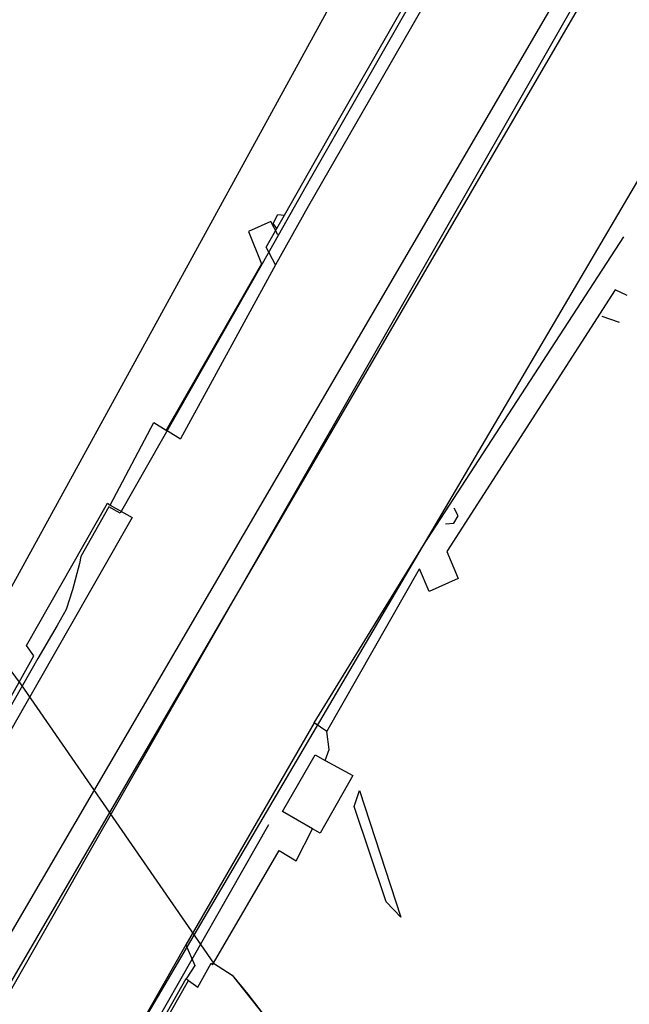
# Model space of a CAD drawing. Header units: metres. Extents: x 89795 to 94000, y 463250 to 466585.
# Tile 45 of 185: x 90745 to 90787, y 464099 to 464167. Entities that reach past the tile are written whole.
import ezdxf

# ---------------------------------------------------------------- set-up
doc = ezdxf.new("R2010")
doc.units = ezdxf.units.M
doc.layers.add('XXX_Background', color=3, linetype='Continuous')

msp = doc.modelspace()

# ---------------------------------------------------------------- linework, layer by layer
at = {"layer": 'XXX_Background'}
for p, q in [((90776.67, 464177.21), (90764.71, 464156.28)), ((90765.97, 464159.11), (90771.32, 464168.45)), ((90782.85, 464168.09), (90767.23, 464140.74)), ((90762.919, 464153.75), (90765.97, 464159.11)), ((90764.71, 464156.28), (90761.37, 464150.37)), ((90762.13, 464153.19), (90762.46, 464153.8)), ((90762.389, 464152.82), (90762.919, 464153.75)), ((90762.46, 464153.8), (90762.919, 464153.75)), ((90761.983, 464153.319), (90760.429, 464152.634)), ((90762.455, 464152.395), (90761.983, 464153.319)), ((90762.389, 464152.82), (90762.13, 464153.19)), ((90760.429, 464152.634), (90761.322, 464150.384)), ((90761.66, 464151.54), (90762.389, 464152.82)), ((90772.588, 464130.843), (90786.493, 464152.243)), ((90762.3, 464150.3), (90761.66, 464151.54)), ((90761.37, 464150.37), (90751.51, 464133.06)), ((90761.322, 464150.384), (90754.708, 464138.829)), ((90785.905, 464148.57), (90774.197, 464130.384)), ((90786.721, 464148.177), (90785.905, 464148.57)), ((90784.97, 464146.74), (90786.18, 464146.33)), ((90767.23, 464140.74), (90749.15, 464109.14)), ((90750.823, 464133.618), (90753.859, 464139.345)), ((90753.859, 464139.345), (90754.708, 464138.829)), ((90754.708, 464138.829), (90754.843, 464138.747)), ((90754.843, 464138.747), (90755.709, 464138.224)), ((90734.373, 464134.821), (90744.637, 464121.142)), ((90745.01, 464123.86), (90750.63, 464133.76)), ((90750.63, 464133.76), (90750.823, 464133.618)), ((90750.72, 464133.49), (90748.79, 464130.04)), ((90751.51, 464133.06), (90750.72, 464133.49)), ((90750.823, 464133.618), (90752.35, 464132.75)), ((90774.98, 464132.86), (90774.72, 464133.4)), ((90752.35, 464132.75), (90701.18, 464043.16)), ((90774.1, 464132.32), (90774.68, 464132.35)), ((90774.68, 464132.35), (90774.98, 464132.86)), ((90764.99, 464118.49), (90772.588, 464130.843)), ((90774.197, 464130.384), (90774.987, 464128.507)), ((90748.79, 464130.04), (90748.68, 464129.56)), ((90748.68, 464129.56), (90748.21, 464127.73)), ((90765.86, 464117.9), (90772.312, 464129.184)), ((90772.97, 464127.622), (90772.312, 464129.184)), ((90774.987, 464128.507), (90772.97, 464127.622)), ((90748.21, 464127.73), (90747.77, 464126.37)), ((90747.77, 464126.37), (90747.15, 464125.26)), ((90747.15, 464125.26), (90745.8, 464122.97)), ((90745.53, 464123.14), (90745.01, 464123.86)), ((90745.8, 464122.97), (90700.53, 464043.69)), ((90743.128, 464118.911), (90745.53, 464123.14)), ((90744.637, 464121.142), (90757.995, 464101.807)), ((90764.99, 464118.49), (90756.072, 464103.072)), ((90765.86, 464117.9), (90764.99, 464118.49)), ((90766.02, 464116.63), (90765.86, 464117.9)), ((90765.751, 464115.881), (90766.02, 464116.63)), ((90762.8, 464112.32), (90765.06, 464116.26)), ((90765.06, 464116.26), (90765.751, 464115.881)), ((90765.751, 464115.881), (90767.67, 464114.83)), ((90767.67, 464114.83), (90765.41, 464110.83)), ((90767.76, 464112.67), (90768.13, 464113.8)), ((90768.13, 464113.8), (90771.01, 464104.99)), ((90769.99, 464106.06), (90767.76, 464112.67)), ((90764.881, 464111.131), (90762.8, 464112.32)), ((90761.82, 464111.41), (90710.74, 464021.85)), ((90763.73, 464108.91), (90764.881, 464111.131)), ((90765.41, 464110.83), (90764.881, 464111.131)), ((90749.15, 464109.14), (90709.26, 464039.07)), ((90757.995, 464101.807), (90762.56, 464109.63)), ((90762.56, 464109.63), (90763.73, 464108.91)), ((90771.01, 464104.99), (90769.99, 464106.06)), ((90756.072, 464103.072), (90709.84, 464022.03)), ((90756.072, 464103.072), (90756.7, 464101.64)), ((90756.7, 464101.64), (90756.145, 464100.777)), ((90756.9, 464100.13), (90757.83, 464101.79)), ((90757.83, 464101.79), (90757.93, 464101.69)), ((90757.93, 464101.69), (90757.995, 464101.807)), ((90757.995, 464101.807), (90759.3, 464100.96)), ((90759.3, 464100.96), (90760.38, 464099.64)), ((90749.83, 464089.74), (90756.108, 464100.721)), ((90749.985, 464089.608), (90756.269, 464100.602)), ((90756.108, 464100.721), (90756.145, 464100.777)), ((90756.108, 464100.721), (90756.269, 464100.602)), ((90756.269, 464100.602), (90756.9, 464100.13)), ((90760.38, 464099.64), (90761.83, 464097.74))]:
    msp.add_line(p, q, dxfattribs=at)
for points in [[(90576.747, 464527.11), (90673.527, 464303.544), (90680.632, 464290.552), (90701.459, 464239.074), (90701.704, 464235.887), (90700.724, 464230.861), (90699.498, 464229.023), (90645.78, 464203.41), (90648.849, 464196.292), (90705.057, 464223.207), (90721.434, 464190.748), (90724.831, 464190.748), (90733.477, 464171.906), (90722.171, 464165.169), (90742.001, 464124.378), (90772.589, 464180.163), (90730.04, 464279.392), (90707.619, 464332.743), (90632.609, 464510.686)], [(90710.96, 464047.414), (90820.882, 464235.735)], [(90807.23, 464229), (90801.55, 464219.03), (90795.35, 464208.11), (90786.46, 464192.55), (90779.22, 464179.96), (90772.09, 464167.45), (90764.6, 464154.4), (90762.3, 464150.3), (90755.709, 464138.224)], [(90712.225, 464028.235), (90805.61, 464187.036), (90826.747, 464221.366)], [(90757.995, 464101.807), (90759.3, 464100.96), (90761.83, 464097.74), (90764.92, 464092.69), (90775.27, 464072.7)]]:
    msp.add_lwpolyline(points, dxfattribs=at)
at = {"layer": 'XXX_Background', "elevation": 5.994}
msp.add_lwpolyline([(90821.626, 464233.912), (90712.455, 464046.517)], dxfattribs=at)

doc.saveas('drawing.dxf')
